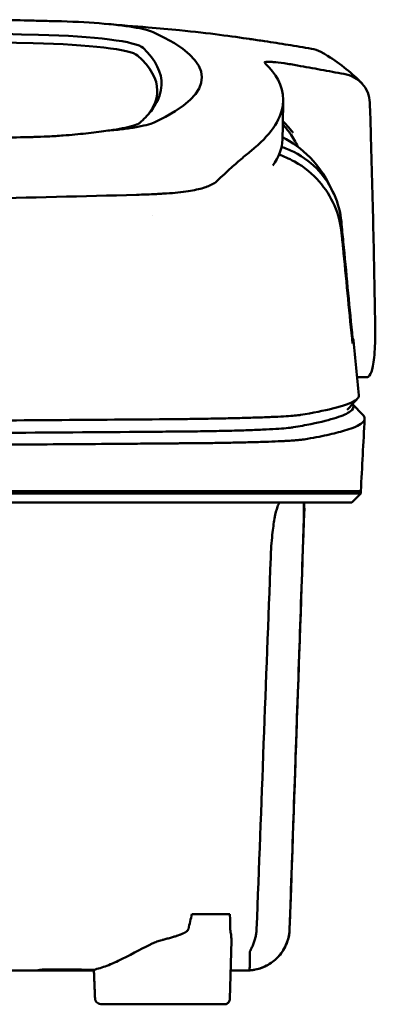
# Model space of a CAD drawing. Header units: millimetres. Extents: x 1382 to 5292, y 422 to 4300.
# Tile 21 of 32: x 2130 to 2161, y 4212 to 4300. Entities that reach past the tile are written whole.
import ezdxf

# ---------------------------------------------------------------- set-up
doc = ezdxf.new("R2010")
doc.units = ezdxf.units.MM
doc.header["$LTSCALE"] = 11.111111
doc.layers.add('Visible (ISO)', color=7, linetype='Continuous', lineweight=50)

msp = doc.modelspace()

# ---------------------------------------------------------------- linework, layer by layer
at = {"layer": 'Visible (ISO)'}
for p, q in [((2141.861, 4284.135), (2141.852, 4284.134)), ((2160.636, 4267.797), (2159.756, 4267.797)), ((2159.346, 4265.403), (2160.283, 4264.418)), ((2082.018, 4257.627), (2143.661, 4257.627)), ((2143.75, 4257.627), (2143.661, 4257.627)), ((2143.75, 4257.627), (2154.716, 4257.627)), ((2154.739, 4257.627), (2154.716, 4257.627)), ((2154.739, 4257.627), (2160.089, 4257.627)), ((2160.089, 4257.426), (2159.285, 4256.621)), ((2160.089, 4257.426), (2160.089, 4257.627)), ((2155.027, 4256.118), (2155.051, 4256.118)), ((2145.024, 4219.902), (2148.412, 4219.902)), ((2148.413, 4212.344), (2148.542, 4217.533)), ((2131.746, 4214.95), (2131.745, 4214.872)), ((2136.284, 4214.872), (2131.745, 4214.872)), ((2147.942, 4211.854), (2137.002, 4211.854))]:
    msp.add_line(p, q, dxfattribs=at)
for centre, major_axis, ratio, start_param, end_param in [((2027.401, 4245.604), (491.039, 0), 0.112496, 1.354332, 1.357413), ((2130.484, 4298.256), (11.395, 0.001), 0.116501, 0.614123, 1.36031), ((2081.952, 4273.93), (225.492, -0.002), 0.110939, 1.349997, 1.570873), ((2130.3, 4298.231), (11.62, 0.008), 0.117057, 0.249938, 0.614067), ((2004.99, 4294.553), (140.93, -0.029), 0.116446, 6.036732, 6.532603), ((2081.93, 4273.899), (227.223, 0), 0.106767, 1.353676, 1.570775), ((2128.302, 4296.343), (11.958, 0), 0.106769, 0.116759, 1.353619), ((2128.695, 4297.01), (12.06, 0.005), 0.112737, 0.11229, 1.349826), ((1894.423, 4294.357), (247.896, -0.399), 0.112494, 6.278818, 6.39844), ((1895.67, 4293.357), (246.265, 0), 0.106767, 0.000001, 0.119511), ((1824.946, 4247.31), (328.583, 44.868), 0.123507, 0.082944, 0.095023), ((499.331, 4253.606), (1662.18, -0.149), 0.85466, 0.02543, 0.027339), ((2130.182, 4290.874), (11.832, -0.02), 0.1161, 5.67706, 6.03839), ((1897.494, 4289.051), (255.609, 0), 0.112496, 6.200345, 6.281111), ((2147.157, 4285.322), (8, 0), 0.941628, 0.410478, 0.600203), ((2140.06, 4285.655), (7.019, -0.248), 0.209962, 5.741321, 5.773176), ((1899.519, 4271.027), (259.925, 0), 0.034069, 6.257756, 6.307803), ((2025.867, 4312.046), (131.694, -46.074), 0.097566, 6.101307, 6.105634), ((2139.676, 4263.775), (-15.81, -0.255), 0.013999, 4.418519, 4.469043), ((2142.334, 4263.093), (8.723, 0.051), 0.01813, 4.865307, 4.874761), ((2150.346, 4263.354), (4.065, 0.085), 0.066213, 5.851345, 5.864487), ((2142.586, 4263.205), (9.376, -0.134), 0.138927, 4.85562, 4.864897), ((2150.891, 4263.29), (4.539, -0.85), 0.14797, 5.883025, 5.89552), ((2211.885, 4256.873), (-100.955, -2891.748), 0.019629, 4.713161, 4.713335), ((1895.576, 4218.541), (258.164, 0.021), 0.00001, 6.282407, 6.282422), ((2131.646, 4214.872), (0.392, 0), 0.000189, 2.574212, 2.713359)]:
    msp.add_ellipse(centre, major_axis=major_axis, ratio=ratio, start_param=start_param, end_param=end_param, dxfattribs=at)
for points, knots in [([(2127.24, 4299.686), (2128.182, 4299.666), (2129.12, 4299.645), (2130.504, 4299.612), (2130.695, 4299.608), (2131.387, 4299.591)], [0, 0, 0, 0, 0.2875768, 0.2875768, 0.4241939, 0.4241939, 0.4241939, 0.4241939]), ([(2150.157, 4297.968), (2148.708, 4298.182), (2146.554, 4298.481), (2143.005, 4298.842), (2142.065, 4298.927), (2141.122, 4299.002)], [-1.440036, -1.440036, -1.440036, -1.440036, -0.642113, -0.642113, -0.360667, -0.360667, -0.360667, -0.360667]), ([(2150.189, 4297.963), (2150.409, 4297.931), (2150.628, 4297.899), (2151.068, 4297.836), (2151.287, 4297.805), (2151.503, 4297.775)], [-0.1345748, -0.1345748, -0.1345748, -0.1345748, -0.0679854, -0.0679854, -0.0000014, -0.0000014, -0.0000014, -0.0000014]), ([(2151.503, 4297.775), (2151.504, 4297.775), (2151.505, 4297.775), (2151.506, 4297.774), (2151.506, 4297.774), (2151.506, 4297.774)], [-0.0004547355, -0.0004547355, -0.0004547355, -0.0004547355, -0.000271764, -0.000271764, -0.0001436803, -0.0001436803, -0.0001436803, -0.0001436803]), ([(2151.507, 4297.774), (2152.204, 4297.667), (2152.9, 4297.556), (2154.294, 4297.328), (2154.991, 4297.211), (2155.688, 4297.092)], [-0.4238688, -0.4238688, -0.4238688, -0.4238688, -0.2121683, -0.2121683, -0.0000057, -0.0000057, -0.0000057, -0.0000057]), ([(2156.74, 4296.705), (2156.666, 4296.749), (2156.589, 4296.79), (2156.251, 4296.953), (2155.973, 4297.043), (2155.688, 4297.092)], [0.246521, 0.246521, 0.246521, 0.246521, 0.2758807, 0.2758807, 0.3733983, 0.3733983, 0.3733983, 0.3733983]), ([(2151.499, 4295.851), (2151.473, 4295.892), (2151.525, 4295.917), (2151.77, 4295.938), (2151.962, 4295.933), (2152.21, 4295.913)], [-0.2425146, -0.2425146, -0.2425146, -0.2425146, -0.1218064, -0.1218064, 0, 0, 0, 0]), ([(2151.522, 4295.826), (2151.517, 4295.83), (2151.513, 4295.835), (2151.505, 4295.843), (2151.502, 4295.847), (2151.499, 4295.851)], [-0.02379966, -0.02379966, -0.02379966, -0.02379966, -0.01189775, -0.01189775, 0, 0, 0, 0]), ([(2152.288, 4295.907), (2152.557, 4295.884), (2152.881, 4295.846), (2153.434, 4295.768), (2153.634, 4295.738), (2154.04, 4295.672), (2154.244, 4295.637), (2154.451, 4295.599)], [-0.2554395, -0.2554395, -0.2554395, -0.2554395, -0.1295137, -0.1295137, -0.0635227, -0.0635227, 0, 0, 0, 0]), ([(2150.303, 4287.99), (2151.981, 4289.345), (2152.927, 4290.699), (2153.343, 4293.413), (2152.697, 4294.537), (2151.941, 4295.386)], [-4.346663, -4.346663, -4.346663, -4.346663, -2.419846, -2.419846, -0.37687, -0.37687, -0.37687, -0.37687]), ([(2158.587, 4294.848), (2157.897, 4294.973), (2157.207, 4295.099), (2155.83, 4295.349), (2155.142, 4295.474), (2154.454, 4295.599)], [-0.4226271, -0.4226271, -0.4226271, -0.4226271, -0.2111495, -0.2111495, -0.0002764, -0.0002764, -0.0002764, -0.0002764]), ([(2158.586, 4294.847), (2158.902, 4294.79), (2159.204, 4294.683), (2159.755, 4294.386), (2160.001, 4294.196), (2160.42, 4293.741), (2160.586, 4293.474), (2160.819, 4292.903), (2160.884, 4292.597), (2160.893, 4292.289)], [0.0000001, 0.0000001, 0.0000001, 0.0000001, 0.0969079, 0.0969079, 0.1954042, 0.1954042, 0.2999147, 0.2999147, 0.4078288, 0.4078288, 0.4078288, 0.4078288]), ([(2142.316, 4293.836), (2142.291, 4293.211), (2142.078, 4292.585), (2141.437, 4291.585), (2141.127, 4291.208), (2140.655, 4290.739), (2140.556, 4290.645), (2140.328, 4290.437), (2140.191, 4290.322), (2138.986, 4290.009), (2138.254, 4289.882), (2137.351, 4289.771)], [-5.749402, -5.749402, -5.749402, -5.749402, -2.990939, -2.990939, -1.325537, -1.325537, -0.909235, -0.909235, -0.401118, -0.401118, -0.000028, -0.000028, -0.000028, -0.000028]), ([(2153.133, 4290.66), (2153.26, 4290.522), (2153.389, 4290.378), (2153.61, 4290.126), (2153.701, 4290.019), (2153.943, 4289.73), (2154.053, 4289.589), (2154.064, 4289.58)], [0.2220516, 0.2220516, 0.2220516, 0.2220516, 0.2910621, 0.2910621, 0.3393663, 0.3393663, 0.4191002, 0.4191002, 0.4191002, 0.4191002]), ([(2137.351, 4289.771), (2136.81, 4289.689), (2136.215, 4289.614), (2134.939, 4289.475), (2134.261, 4289.412), (2133.551, 4289.355)], [-0.4693062, -0.4693062, -0.4693062, -0.4693062, -0.2338119, -0.2338119, 0, 0, 0, 0]), ([(2139.904, 4290.075), (2139.555, 4290.017), (2139.166, 4289.962), (2138.312, 4289.86), (2137.847, 4289.813), (2137.351, 4289.771)], [0, 0, 0, 0, 0.1862934, 0.1862934, 0.373657, 0.373657, 0.373657, 0.373657]), ([(2130.946, 4289.222), (2130.878, 4289.22), (2130.81, 4289.219), (2129.846, 4289.195), (2128.948, 4289.173), (2128.049, 4289.151)], [-0.2961372, -0.2961372, -0.2961372, -0.2961372, -0.2753203, -0.2753203, 0, 0, 0, 0]), ([(2133.551, 4289.355), (2133.33, 4289.338), (2133.107, 4289.321), (2132.634, 4289.291), (2132.41, 4289.279), (2132.204, 4289.268)], [-0.50387247, -0.50387247, -0.50387247, -0.50387247, -0.45983504, -0.45983504, -0.4114315, -0.4114315, -0.4114315, -0.4114315]), ([(2160.977, 4289.578), (2161.062, 4286.735), (2161.136, 4283.892), (2161.266, 4278.206), (2161.321, 4275.363), (2161.367, 4272.52)], [0.000092, 0.000092, 0.000092, 0.000092, 0.998221, 0.998221, 1.99626, 1.99626, 1.99626, 1.99626]), ([(2150.303, 4287.99), (2150.163, 4287.877), (2150.018, 4287.758), (2149.718, 4287.508), (2149.564, 4287.378), (2149.404, 4287.243)], [0, 0, 0, 0, 0.2796752, 0.2796752, 0.5576135, 0.5576135, 0.5576135, 0.5576135]), ([(2158.351, 4281.643), (2158.269, 4282.497), (2158.05, 4283.332), (2157.364, 4284.882), (2156.901, 4285.59), (2155.772, 4286.826), (2155.037, 4287.426), (2153.732, 4288.079), (2153.357, 4288.225), (2153.02, 4288.332)], [0, 0, 0, 0, 0.2574331, 0.2574331, 0.513221, 0.513221, 0.7737087, 0.7737087, 0.8833633, 0.8833633, 0.8833633, 0.8833633]), ([(2149.404, 4287.243), (2149.086, 4286.973), (2148.741, 4286.664), (2148.232, 4286.203), (2148.078, 4286.062), (2147.923, 4285.919)], [0, 0, 0, 0, 0.5552811, 0.5552811, 0.7859676, 0.7859676, 0.7859676, 0.7859676]), ([(2158.373, 4280.657), (2158.29, 4281.499), (2158.073, 4282.329), (2157.393, 4283.892), (2156.931, 4284.617), (2155.807, 4285.902), (2155.075, 4286.533), (2153.667, 4287.314), (2153.192, 4287.506), (2152.793, 4287.641)], [-0.7071846, -0.7071846, -0.7071846, -0.7071846, -0.5257935, -0.5257935, -0.3432663, -0.3432663, -0.157236, -0.157236, -0.0552414, -0.0552414, -0.0552414, -0.0552414]), ([(2146.936, 4285.059), (2147.001, 4285.097), (2147.061, 4285.136), (2147.168, 4285.215), (2147.216, 4285.254), (2147.258, 4285.295)], [-0.1224987, -0.1224987, -0.1224987, -0.1224987, -0.0612768, -0.0612768, 0, 0, 0, 0]), ([(2142.767, 4284.187), (2143.473, 4284.232), (2144.126, 4284.3), (2145.227, 4284.471), (2145.681, 4284.569), (2146.047, 4284.683)], [-0.4625677, -0.4625677, -0.4625677, -0.4625677, -0.2330564, -0.2330564, -0.0223869, -0.0223869, -0.0223869, -0.0223869]), ([(2146.936, 4285.059), (2146.835, 4284.999), (2146.719, 4284.941), (2146.46, 4284.827), (2146.317, 4284.772), (2146.16, 4284.719)], [0, 0, 0, 0, 0.0956462, 0.0956462, 0.1913091, 0.1913091, 0.1913091, 0.1913091]), ([(2082.262, 4283.267), (2091.947, 4283.269), (2101.626, 4283.336), (2120.954, 4283.601), (2130.584, 4283.8), (2140.089, 4284.064)], [-5.838765, -5.838765, -5.838765, -5.838765, -2.931647, -2.931647, 0, 0, 0, 0]), ([(2141.852, 4284.134), (2141.565, 4284.119), (2141.277, 4284.106), (2140.688, 4284.082), (2140.389, 4284.072), (2140.089, 4284.064)], [0.0010258, 0.0010258, 0.0010258, 0.0010258, 0.0919929, 0.0919929, 0.1847322, 0.1847322, 0.1847322, 0.1847322]), ([(2141.861, 4284.135), (2142.014, 4284.143), (2142.166, 4284.151), (2142.468, 4284.169), (2142.618, 4284.178), (2142.767, 4284.187)], [-0.09692418, -0.09692418, -0.09692418, -0.09692418, -0.04843685, -0.04843685, 0, 0, 0, 0]), ([(2159.306, 4271.739), (2159.044, 4274.45), (2158.783, 4277.163), (2158.522, 4279.874), (2158.465, 4280.464), (2158.408, 4281.053), (2158.351, 4281.643)], [0.478961, 0.478961, 0.478961, 0.478961, 8.650914, 8.650914, 8.650914, 10.427613, 10.427613, 10.427613, 10.427613]), ([(2159.301, 4271.243), (2159.035, 4273.951), (2158.768, 4276.654), (2158.501, 4279.363), (2158.458, 4279.794), (2158.416, 4280.225), (2158.373, 4280.657)], [0.46186, 0.46186, 0.46186, 0.46186, 8.654063, 8.654063, 8.654063, 9.958979, 9.958979, 9.958979, 9.958979]), ([(2161.367, 4272.52), (2161.378, 4271.811), (2161.373, 4271.159), (2161.318, 4269.838), (2161.258, 4269.225), (2161.091, 4268.372), (2160.993, 4268.096), (2160.815, 4267.862), (2160.749, 4267.815), (2160.665, 4267.799), (2160.65, 4267.797), (2160.636, 4267.797)], [0.000001, 0.000001, 0.000001, 0.000001, 0.24889, 0.24889, 0.568691, 0.568691, 0.841683, 0.841683, 0.983465, 0.983465, 1.012053, 1.012053, 1.012053, 1.012053]), ([(2159.359, 4270.802), (2159.358, 4270.8), (2159.355, 4270.807), (2159.348, 4270.843), (2159.344, 4270.871), (2159.334, 4270.945), (2159.328, 4270.995), (2159.319, 4271.073), (2159.316, 4271.105), (2159.308, 4271.173), (2159.305, 4271.208), (2159.301, 4271.243)], [-0.06070109, -0.06070109, -0.06070109, -0.06070109, -0.04973489, -0.04973489, -0.03788451, -0.03788451, -0.02141751, -0.02141751, -0.01070474, -0.01070474, 0, 0, 0, 0]), ([(2159.365, 4271.245), (2159.363, 4271.247), (2159.361, 4271.259), (2159.354, 4271.303), (2159.35, 4271.334), (2159.339, 4271.421), (2159.333, 4271.475), (2159.324, 4271.556), (2159.32, 4271.592), (2159.313, 4271.665), (2159.309, 4271.702), (2159.306, 4271.739)], [0, 0, 0, 0, 0.01893043, 0.01893043, 0.03701692, 0.03701692, 0.05933152, 0.05933152, 0.07460682, 0.07460682, 0.08989797, 0.08989797, 0.08989797, 0.08989797]), ([(2159.911, 4266.188), (2159.925, 4266.032), (2159.817, 4265.877), (2159.586, 4265.722), (2159.22, 4265.478), (2158.546, 4265.234), (2157.57, 4264.993), (2156.801, 4264.803), (2155.841, 4264.614), (2154.697, 4264.426)], [51.780318, 51.780318, 51.780318, 51.780318, 65.647729, 65.647729, 65.647729, 87.530305, 87.530305, 87.530305, 104.770272, 104.770272, 104.770272, 104.770272]), ([(2154.062, 4263.323), (2154.632, 4263.42), (2155.157, 4263.517), (2155.637, 4263.615), (2156.557, 4263.802), (2157.313, 4263.991), (2157.898, 4264.18), (2158.484, 4264.369), (2158.902, 4264.559), (2159.151, 4264.749), (2159.399, 4264.939), (2159.479, 4265.129), (2159.389, 4265.319), (2159.377, 4265.346), (2159.361, 4265.372), (2159.342, 4265.399)], [0, 0, 0, 0, 0.00852217, 0.00852217, 0.00852217, 0.0248771, 0.0248771, 0.0248771, 0.04123203, 0.04123203, 0.04123203, 0.05758697, 0.05758697, 0.05758697, 0.05986236, 0.05986236, 0.05986236, 0.05986236]), ([(2154.576, 4264.407), (2154.437, 4264.389), (2154.249, 4264.37), (2154.019, 4264.351), (2153.789, 4264.333), (2153.511, 4264.315), (2153.194, 4264.297), (2152.878, 4264.279), (2152.515, 4264.262), (2152.118, 4264.245), (2151.721, 4264.228), (2151.281, 4264.212), (2150.81, 4264.197), (2150.34, 4264.181), (2149.83, 4264.167), (2149.296, 4264.153), (2148.761, 4264.139), (2148.192, 4264.126), (2147.604, 4264.114), (2147.015, 4264.102), (2146.397, 4264.091), (2145.766, 4264.082), (2145.272, 4264.074), (2144.765, 4264.067), (2144.252, 4264.061)], [0, 0, 0, 0, 1.921104, 1.921104, 1.921104, 3.842208, 3.842208, 3.842208, 5.763312, 5.763312, 5.763312, 7.684416, 7.684416, 7.684416, 9.60552, 9.60552, 9.60552, 11.526625, 11.526625, 11.526625, 13.447729, 13.447729, 13.447729, 14.949954, 14.949954, 14.949954, 14.949954]), ([(2155.046, 4262.249), (2155.796, 4262.377), (2156.469, 4262.506), (2157.66, 4262.766), (2158.179, 4262.896), (2158.911, 4263.115), (2159.169, 4263.202), (2159.688, 4263.407), (2159.922, 4263.525), (2160.318, 4263.799), (2160.431, 4263.956), (2160.428, 4264.214), (2160.38, 4264.316), (2160.283, 4264.418)], [-6.886177, -6.886177, -6.886177, -6.886177, -6.165652, -6.165652, -5.441648, -5.441648, -4.957438, -4.957438, -4.310444, -4.310444, -3.446201, -3.446201, -2.886006, -2.886006, -2.886006, -2.886006]), ([(2143.482, 4264.051), (2136.375, 4263.99), (2129.165, 4263.94), (2121.932, 4263.9), (2114.7, 4263.861), (2107.391, 4263.832), (2100.086, 4263.814), (2094.078, 4263.799), (2088.042, 4263.792), (2082.018, 4263.792)], [0, 0, 0, 0, 21.882576, 21.882576, 21.882576, 43.765152, 43.765152, 43.765152, 61.766885, 61.766885, 61.766885, 61.766885]), ([(2082.018, 4262.682), (2086.416, 4262.682), (2090.818, 4262.686), (2095.211, 4262.694), (2100.651, 4262.704), (2106.093, 4262.72), (2111.504, 4262.741), (2116.915, 4262.763), (2122.317, 4262.791), (2127.677, 4262.825), (2132.179, 4262.854), (2136.668, 4262.886), (2141.123, 4262.923), (2141.971, 4262.93), (2142.818, 4262.937), (2143.664, 4262.945)], [0, 0, 0, 0, 0.01320302, 0.01320302, 0.01320302, 0.02955506, 0.02955506, 0.02955506, 0.04590711, 0.04590711, 0.04590711, 0.05964326, 0.05964326, 0.05964326, 0.06225916, 0.06225916, 0.06225916, 0.06225916]), ([(2143.746, 4262.945), (2143.779, 4262.946), (2143.812, 4262.946), (2143.845, 4262.946), (2143.914, 4262.947), (2143.982, 4262.947), (2144.051, 4262.948), (2144.119, 4262.949), (2144.187, 4262.949), (2144.255, 4262.95), (2144.427, 4262.952), (2144.6, 4262.954), (2144.77, 4262.956), (2144.94, 4262.958), (2145.111, 4262.96), (2145.279, 4262.962), (2145.614, 4262.967), (2145.949, 4262.972), (2146.273, 4262.977), (2146.923, 4262.987), (2147.556, 4263), (2148.151, 4263.014), (2148.745, 4263.028), (2149.316, 4263.044), (2149.842, 4263.061), (2150.369, 4263.078), (2150.863, 4263.096), (2151.309, 4263.116), (2151.754, 4263.136), (2152.161, 4263.157), (2152.515, 4263.179), (2152.869, 4263.2), (2153.178, 4263.223), (2153.432, 4263.247), (2153.687, 4263.27), (2153.892, 4263.294), (2154.04, 4263.319)], [0, 0, 0, 0, 0.00010295, 0.00010295, 0.00010295, 0.00031548, 0.00031548, 0.00031548, 0.000528, 0.000528, 0.000528, 0.00106596, 0.00106596, 0.00106596, 0.00160392, 0.00160392, 0.00160392, 0.00267984, 0.00267984, 0.00267984, 0.00483168, 0.00483168, 0.00483168, 0.00698352, 0.00698352, 0.00698352, 0.00913536, 0.00913536, 0.00913536, 0.01128719, 0.01128719, 0.01128719, 0.01343903, 0.01343903, 0.01343903, 0.01559087, 0.01559087, 0.01559087, 0.01559087]), ([(2082.018, 4261.633), (2083.967, 4261.633), (2085.917, 4261.634), (2089.818, 4261.637), (2091.769, 4261.639), (2097.624, 4261.648), (2101.524, 4261.657), (2108.013, 4261.678), (2110.606, 4261.688), (2115.782, 4261.71), (2118.365, 4261.722), (2122.874, 4261.746), (2124.803, 4261.758), (2129.612, 4261.787), (2132.488, 4261.807), (2136.786, 4261.838), (2138.214, 4261.849), (2140.353, 4261.867), (2141.065, 4261.872), (2142.131, 4261.881), (2142.487, 4261.884), (2143.019, 4261.889), (2143.197, 4261.89), (2143.463, 4261.893), (2143.551, 4261.893), (2143.747, 4261.895), (2143.837, 4261.896), (2143.906, 4261.896)], [-4.030061, -4.030061, -4.030061, -4.030061, -3.653231, -3.653231, -3.275977, -3.275977, -2.520565, -2.520565, -2.016634, -2.016634, -1.51279, -1.51279, -1.135053, -1.135053, -0.568897, -0.568897, -0.286119, -0.286119, -0.144824, -0.144824, -0.074201, -0.074201, -0.038896, -0.038896, -0.021246, -0.021246, 0, 0, 0, 0]), ([(2143.992, 4261.897), (2144.168, 4261.898), (2144.344, 4261.899), (2144.694, 4261.902), (2144.869, 4261.903), (2145.16, 4261.906), (2145.277, 4261.907), (2145.549, 4261.91), (2145.703, 4261.911), (2146.064, 4261.915), (2146.269, 4261.917), (2146.745, 4261.923), (2147.015, 4261.927), (2147.638, 4261.936), (2147.988, 4261.942), (2148.791, 4261.957), (2149.235, 4261.966), (2149.907, 4261.982), (2150.146, 4261.988), (2150.645, 4262.002), (2150.903, 4262.009), (2151.4, 4262.025), (2151.639, 4262.033), (2152.268, 4262.056), (2152.637, 4262.071), (2153.099, 4262.094), (2153.22, 4262.1), (2153.538, 4262.117), (2153.725, 4262.128), (2154.026, 4262.148), (2154.146, 4262.157), (2154.424, 4262.179), (2154.571, 4262.192), (2154.825, 4262.218), (2154.933, 4262.232), (2155.022, 4262.245)], [-1.675078, -1.675078, -1.675078, -1.675078, -1.620697, -1.620697, -1.565777, -1.565777, -1.528877, -1.528877, -1.479343, -1.479343, -1.412749, -1.412749, -1.323055, -1.323055, -1.202102, -1.202102, -1.038984, -1.038984, -0.945175, -0.945175, -0.837697, -0.837697, -0.730315, -0.730315, -0.543129, -0.543129, -0.473441, -0.473441, -0.352446, -0.352446, -0.262698, -0.262698, -0.12999, -0.12999, 0, 0, 0, 0]), ([(2160.089, 4257.426), (2160.089, 4257.426), (2160.061, 4257.426), (2159.912, 4257.426), (2159.745, 4257.426), (2159.231, 4257.426), (2158.861, 4257.426), (2158.15, 4257.426), (2157.877, 4257.426), (2157.254, 4257.426), (2156.9, 4257.426), (2156.105, 4257.426), (2155.659, 4257.426), (2155.04, 4257.426), (2154.777, 4257.426), (2154.571, 4257.426), (2154.498, 4257.426), (2154.291, 4257.426), (2154.145, 4257.426), (2153.896, 4257.426), (2153.807, 4257.426), (2153.562, 4257.426), (2153.399, 4257.427), (2153.041, 4257.426), (2152.845, 4257.426), (2152.465, 4257.426), (2152.284, 4257.426), (2151.824, 4257.426), (2151.536, 4257.426), (2151.015, 4257.426), (2150.79, 4257.426), (2150.33, 4257.426), (2150.095, 4257.426), (2149.704, 4257.426), (2149.553, 4257.426), (2149.207, 4257.426), (2149.012, 4257.426), (2148.555, 4257.426), (2148.29, 4257.426), (2147.849, 4257.426), (2147.675, 4257.426), (2147.107, 4257.426), (2146.703, 4257.426), (2144.961, 4257.426), (2144.235, 4257.426), (2139.872, 4257.426), (2137.37, 4257.426), (2132.506, 4257.426), (2130.145, 4257.426), (2123.345, 4257.426), (2118.892, 4257.426), (2112.466, 4257.426), (2110.505, 4257.426), (2106.707, 4257.426), (2104.869, 4257.426), (2101.303, 4257.426), (2099.574, 4257.426), (2091.362, 4257.426), (2084.867, 4257.426), (2075.932, 4257.426), (2073.492, 4257.426), (2066.783, 4257.426), (2062.518, 4257.426), (2056.668, 4257.426), (2055.075, 4257.426), (2050.698, 4257.426), (2047.918, 4257.426), (2040.981, 4257.426), (2036.834, 4257.426), (2028.574, 4257.426), (2024.462, 4257.426), (2020.374, 4257.426)], [4.259276, 4.259276, 4.259276, 4.259276, 4.670353, 4.670353, 5.333093, 5.333093, 6.087544, 6.087544, 6.48643, 6.48643, 6.916955, 6.916955, 7.375465, 7.375465, 7.508459, 7.508459, 7.569769, 7.569769, 7.664913, 7.664913, 7.713725, 7.713725, 7.791614, 7.791614, 7.873119, 7.873119, 7.940289, 7.940289, 8.037054, 8.037054, 8.105988, 8.105988, 8.173685, 8.173685, 8.21539, 8.21539, 8.267249, 8.267249, 8.334795, 8.334795, 8.377608, 8.377608, 8.47358, 8.47358, 8.783476, 8.783476, 9.196774, 9.196774, 9.584439, 9.584439, 10.310287, 10.310287, 10.628298, 10.628298, 10.925673, 10.925673, 11.204895, 11.204895, 12.251527, 12.251527, 12.644845, 12.644845, 13.333545, 13.333545, 13.591652, 13.591652, 14.043256, 14.043256, 14.721038, 14.721038, 15.399535, 15.399535, 15.399535, 15.399535]), ([(2159.285, 4256.621), (2159.28, 4256.621), (2159.274, 4256.621), (2159.252, 4256.621), (2159.167, 4256.621), (2158.912, 4256.621), (2158.489, 4256.621), (2158.066, 4256.621), (2157.474, 4256.621), (2156.714, 4256.621), (2156.335, 4256.621), (2155.913, 4256.621), (2155.45, 4256.621), (2155.218, 4256.621), (2154.976, 4256.621), (2154.723, 4256.621), (2154.597, 4256.621), (2154.468, 4256.621), (2154.337, 4256.621), (2154.271, 4256.621), (2154.205, 4256.621), (2154.138, 4256.621), (2154.104, 4256.621), (2154.07, 4256.621), (2154.037, 4256.621), (2154.02, 4256.621), (2154.003, 4256.621), (2153.986, 4256.621), (2153.977, 4256.621), (2153.969, 4256.621), (2153.96, 4256.621), (2153.956, 4256.621), (2153.952, 4256.621), (2153.947, 4256.621), (2153.943, 4256.621), (2153.939, 4256.621), (2153.935, 4256.621), (2153.932, 4256.621), (2153.93, 4256.621), (2153.927, 4256.621), (2153.921, 4256.621), (2153.916, 4256.621), (2153.91, 4256.621), (2153.904, 4256.621), (2153.898, 4256.621), (2153.893, 4256.621), (2153.881, 4256.621), (2153.869, 4256.621), (2153.856, 4256.621), (2153.831, 4256.621), (2153.805, 4256.621), (2153.777, 4256.621), (2153.733, 4256.621), (2153.685, 4256.621), (2153.634, 4256.621), (2153.583, 4256.621), (2153.528, 4256.621), (2153.47, 4256.621), (2153.355, 4256.621), (2153.225, 4256.621), (2153.084, 4256.621), (2152.802, 4256.621), (2152.466, 4256.621), (2152.086, 4256.621), (2151.706, 4256.621), (2151.274, 4256.621), (2150.806, 4256.621), (2150.337, 4256.621), (2149.82, 4256.621), (2149.274, 4256.621), (2148.728, 4256.621), (2148.138, 4256.621), (2147.527, 4256.621), (2146.916, 4256.621), (2146.268, 4256.621), (2145.606, 4256.621), (2145.275, 4256.621), (2144.935, 4256.621), (2144.595, 4256.621), (2144.424, 4256.621), (2144.251, 4256.621), (2144.079, 4256.621), (2143.906, 4256.621), (2143.731, 4256.621), (2143.557, 4256.621), (2143.462, 4256.621), (2143.368, 4256.621), (2143.273, 4256.621), (2143.066, 4256.621), (2142.86, 4256.621), (2142.653, 4256.621), (2142.305, 4256.621), (2141.956, 4256.621), (2141.607, 4256.621), (2141.259, 4256.621), (2140.91, 4256.621), (2140.56, 4256.621), (2139.971, 4256.621), (2139.381, 4256.621), (2138.791, 4256.621), (2138.201, 4256.621), (2137.61, 4256.621), (2137.019, 4256.621), (2135.836, 4256.621), (2134.652, 4256.621), (2133.466, 4256.621), (2130.798, 4256.621), (2128.116, 4256.621), (2125.431, 4256.621), (2122.747, 4256.621), (2120.05, 4256.621), (2117.352, 4256.621), (2111.957, 4256.621), (2106.527, 4256.621), (2101.095, 4256.621), (2098.379, 4256.621), (2095.654, 4256.621), (2092.933, 4256.621), (2090.212, 4256.621), (2087.484, 4256.621), (2084.76, 4256.621), (2083.146, 4256.621), (2081.532, 4256.621), (2079.918, 4256.621), (2076.287, 4256.621), (2072.653, 4256.621), (2069.026, 4256.621), (2063.586, 4256.621), (2058.143, 4256.621), (2052.732, 4256.621), (2047.32, 4256.621), (2041.918, 4256.621), (2036.557, 4256.621), (2031.196, 4256.621), (2025.855, 4256.621), (2020.567, 4256.621)], [0.3330934, 0.3330934, 0.3330934, 0.3330934, 0.3372182, 0.3372182, 0.3372182, 0.3535986, 0.3535986, 0.3535986, 0.369979, 0.369979, 0.369979, 0.3781692, 0.3781692, 0.3781692, 0.3822643, 0.3822643, 0.3822643, 0.3843118, 0.3843118, 0.3843118, 0.3853356, 0.3853356, 0.3853356, 0.3858475, 0.3858475, 0.3858475, 0.3861034, 0.3861034, 0.3861034, 0.3862314, 0.3862314, 0.3862314, 0.3862954, 0.3862954, 0.3862954, 0.3863594, 0.3863594, 0.3863594, 0.3863968, 0.3863968, 0.3863968, 0.3864806, 0.3864806, 0.3864806, 0.3865644, 0.3865644, 0.3865644, 0.386732, 0.386732, 0.386732, 0.3870672, 0.3870672, 0.3870672, 0.3876065, 0.3876065, 0.3876065, 0.3881457, 0.3881457, 0.3881457, 0.3892243, 0.3892243, 0.3892243, 0.3913814, 0.3913814, 0.3913814, 0.3935385, 0.3935385, 0.3935385, 0.3956955, 0.3956955, 0.3956955, 0.3978526, 0.3978526, 0.3978526, 0.4000097, 0.4000097, 0.4000097, 0.4010883, 0.4010883, 0.4010883, 0.4016275, 0.4016275, 0.4016275, 0.4021668, 0.4021668, 0.4021668, 0.4024603, 0.4024603, 0.4024603, 0.4030994, 0.4030994, 0.4030994, 0.404178, 0.404178, 0.404178, 0.4052565, 0.4052565, 0.4052565, 0.4070765, 0.4070765, 0.4070765, 0.4088966, 0.4088966, 0.4088966, 0.4125367, 0.4125367, 0.4125367, 0.4207269, 0.4207269, 0.4207269, 0.4289171, 0.4289171, 0.4289171, 0.4452975, 0.4452975, 0.4452975, 0.4534877, 0.4534877, 0.4534877, 0.4616779, 0.4616779, 0.4616779, 0.4665313, 0.4665313, 0.4665313, 0.4774516, 0.4774516, 0.4774516, 0.493832, 0.493832, 0.493832, 0.5102124, 0.5102124, 0.5102124, 0.5265928, 0.5265928, 0.5265928, 0.5265928]), ([(2152.049, 4251.676), (2152.062, 4252.026), (2152.08, 4252.375), (2152.129, 4253.071), (2152.159, 4253.415), (2152.25, 4254.281), (2152.318, 4254.769), (2152.476, 4255.637), (2152.565, 4255.996), (2152.707, 4256.383), (2152.759, 4256.485), (2152.849, 4256.597), (2152.887, 4256.621), (2152.924, 4256.621)], [-0.7883901, -0.7883901, -0.7883901, -0.7883901, -0.6831553, -0.6831553, -0.5736049, -0.5736049, -0.3943504, -0.3943504, -0.1984717, -0.1984717, -0.0870001, -0.0870001, -0.000001, -0.000001, -0.000001, -0.000001]), ([(2154.982, 4256.621), (2154.985, 4256.621), (2154.988, 4256.616), (2154.995, 4256.592), (2154.997, 4256.573), (2155.006, 4256.485), (2155.01, 4256.381), (2155.013, 4255.993), (2155.009, 4255.632), (2154.989, 4254.766), (2154.976, 4254.282), (2154.949, 4253.42), (2154.938, 4253.074), (2154.915, 4252.376), (2154.903, 4252.027), (2154.89, 4251.676)], [-0.7832737, -0.7832737, -0.7832737, -0.7832737, -0.7415068, -0.7415068, -0.6969778, -0.6969778, -0.5858932, -0.5858932, -0.3917749, -0.3917749, -0.2149614, -0.2149614, -0.1053633, -0.1053633, -0.000001, -0.000001, -0.000001, -0.000001]), ([(2150.796, 4218.562), (2151.005, 4224.081), (2151.214, 4229.6), (2151.631, 4240.638), (2151.84, 4246.156), (2152.049, 4251.676)], [0.000009, 0.000009, 0.000009, 0.000009, 1.657189, 1.657189, 3.314368, 3.314368, 3.314368, 3.314368]), ([(2154.89, 4251.676), (2154.766, 4248.113), (2154.642, 4244.55), (2154.518, 4240.987), (2154.388, 4237.249), (2154.258, 4233.512), (2154.128, 4229.774), (2153.998, 4226.037), (2153.868, 4222.299), (2153.738, 4218.562)], [0, 0, 0, 0, 0.01069684, 0.01069684, 0.01069684, 0.02191762, 0.02191762, 0.02191762, 0.0331384, 0.0331384, 0.0331384, 0.0331384]), ([(2144.719, 4218.564), (2144.705, 4218.502), (2144.657, 4218.438), (2144.573, 4218.372), (2144.531, 4218.338), (2144.48, 4218.305), (2144.42, 4218.27), (2144.408, 4218.264), (2144.396, 4218.257), (2144.383, 4218.25), (2144.363, 4218.24), (2144.343, 4218.229), (2144.322, 4218.218), (2144.305, 4218.21), (2144.287, 4218.201), (2144.268, 4218.192), (2144.259, 4218.188), (2144.249, 4218.183), (2144.24, 4218.179), (2144.235, 4218.177), (2144.23, 4218.175), (2144.225, 4218.172), (2144.22, 4218.17), (2144.213, 4218.167), (2144.21, 4218.166), (2144.133, 4218.131), (2144.044, 4218.095), (2143.944, 4218.057), (2143.913, 4218.046), (2143.88, 4218.033), (2143.845, 4218.021), (2143.826, 4218.014), (2143.806, 4218.007), (2143.786, 4218), (2143.758, 4217.991), (2143.729, 4217.981), (2143.7, 4217.971), (2143.685, 4217.966), (2143.67, 4217.961), (2143.655, 4217.956), (2143.648, 4217.954), (2143.64, 4217.951), (2143.633, 4217.949), (2143.629, 4217.947), (2143.625, 4217.946), (2143.621, 4217.945), (2143.617, 4217.944), (2143.612, 4217.942), (2143.61, 4217.941), (2143.512, 4217.909), (2143.407, 4217.876), (2143.294, 4217.843), (2143.178, 4217.809), (2143.053, 4217.773), (2142.92, 4217.737), (2142.802, 4217.705), (2142.676, 4217.672), (2142.543, 4217.638), (2142.494, 4217.625), (2142.444, 4217.613), (2142.394, 4217.6), (2142.374, 4217.595), (2142.354, 4217.59), (2142.334, 4217.585)], [0, 0, 0, 0, 0.125, 0.125, 0.125, 0.1875, 0.1875, 0.1875, 0.1998288, 0.1998288, 0.1998288, 0.21875, 0.21875, 0.21875, 0.234375, 0.234375, 0.234375, 0.2421875, 0.2421875, 0.2421875, 0.2460937, 0.2460937, 0.2460937, 0.25, 0.25, 0.25, 0.375, 0.375, 0.375, 0.4147844, 0.4147844, 0.4147844, 0.4375, 0.4375, 0.4375, 0.46875, 0.46875, 0.46875, 0.484375, 0.484375, 0.484375, 0.4921875, 0.4921875, 0.4921875, 0.4960937, 0.4960937, 0.4960937, 0.5, 0.5, 0.5, 0.6458777, 0.6458777, 0.6458777, 0.796275, 0.796275, 0.796275, 0.9309052, 0.9309052, 0.9309052, 0.980657, 0.980657, 0.980657, 1, 1, 1, 1]), ([(2153.74, 4218.562), (2153.726, 4218.154), (2153.644, 4217.744), (2153.357, 4216.972), (2153.145, 4216.602), (2152.622, 4215.96), (2152.303, 4215.678), (2151.602, 4215.238), (2151.211, 4215.073), (2150.609, 4214.93), (2150.405, 4214.898), (2150.149, 4214.879), (2150.097, 4214.876), (2150.006, 4214.873), (2149.967, 4214.873), (2149.926, 4214.872), (2149.925, 4214.872), (2149.922, 4214.872), (2149.922, 4214.872), (2149.921, 4214.872), (2149.92, 4214.872), (2149.92, 4214.872), (2149.92, 4214.872), (2149.92, 4214.872), (2149.92, 4214.872), (2149.92, 4214.872)], [0, 0, 0, 0, 0.1224218, 0.1224218, 0.2469459, 0.2469459, 0.3711232, 0.3711232, 0.4952756, 0.4952756, 0.556692, 0.556692, 0.5723047, 0.5723047, 0.5840132, 0.5840132, 0.584562, 0.584562, 0.5847509, 0.5847509, 0.5848454, 0.5848454, 0.584869, 0.584869, 0.5848808, 0.5848808, 0.5848808, 0.5848808]), ([(2153.738, 4218.562), (2153.725, 4218.206), (2153.701, 4217.882), (2153.304, 4216.854), (2153.061, 4216.492), (2152.498, 4215.828), (2152.144, 4215.571), (2151.495, 4215.187), (2151.095, 4215.034), (2150.677, 4214.949)], [0.0000027, 0.0000027, 0.0000027, 0.0000027, 0.10692, 0.10692, 0.1946951, 0.1946951, 0.3250285, 0.3250285, 0.4961096, 0.4961096, 0.4961096, 0.4961096]), ([(2150.796, 4218.562), (2150.794, 4218.517), (2150.789, 4218.385), (2150.75, 4218.09), (2150.729, 4217.973), (2150.702, 4217.857)], [-0.08915392, -0.08915392, -0.08915392, -0.08915392, -0.03568655, -0.03568655, -0.000001, -0.000001, -0.000001, -0.000001]), ([(2148.531, 4217.906), (2148.528, 4217.947), (2148.524, 4217.989), (2148.514, 4218.074), (2148.508, 4218.117), (2148.488, 4218.26), (2148.47, 4218.355), (2148.458, 4218.431)], [0.000001, 0.000001, 0.000001, 0.000001, 0.0219224, 0.0219224, 0.04372691, 0.04372691, 0.09465012, 0.09465012, 0.09465012, 0.09465012]), ([(2150.188, 4216.528), (2150.188, 4216.535), (2150.191, 4216.546), (2150.201, 4216.572), (2150.206, 4216.583), (2150.221, 4216.616), (2150.232, 4216.64), (2150.266, 4216.708), (2150.29, 4216.756), (2150.355, 4216.887), (2150.401, 4216.983), (2150.544, 4217.315), (2150.636, 4217.568), (2150.702, 4217.857)], [-0.2117987, -0.2117987, -0.2117987, -0.2117987, -0.1955184, -0.1955184, -0.1846215, -0.1846215, -0.1669143, -0.1669143, -0.1369043, -0.1369043, -0.0889023, -0.0889023, -0.000001, -0.000001, -0.000001, -0.000001]), ([(2136.281, 4214.944), (2136.65, 4215.017), (2137.038, 4215.138), (2137.885, 4215.462), (2138.344, 4215.671), (2139.832, 4216.405), (2140.77, 4216.952), (2141.484, 4217.274)], [-0.43736, -0.43736, -0.43736, -0.43736, -0.3417448, -0.3417448, -0.235453, -0.235453, -0.000001, -0.000001, -0.000001, -0.000001]), ([(2141.484, 4217.274), (2141.613, 4217.333), (2141.762, 4217.396), (2142.045, 4217.502), (2142.189, 4217.55), (2142.334, 4217.585)], [-0.09143325, -0.09143325, -0.09143325, -0.09143325, -0.04551703, -0.04551703, 0, 0, 0, 0]), ([(2150.173, 4214.881), (2150.173, 4214.882), (2150.173, 4214.883), (2150.173, 4214.887), (2150.173, 4214.89), (2150.174, 4214.909), (2150.174, 4214.938), (2150.175, 4215.089), (2150.176, 4215.212), (2150.18, 4215.641), (2150.183, 4215.962), (2150.188, 4216.528)], [0.000001, 0.000001, 0.000001, 0.000001, 0.351998, 0.351998, 0.745219, 0.745219, 1.755431, 1.755431, 2.669013, 2.669013, 3.407397, 3.407397, 3.407397, 3.407397]), ([(2131.289, 4214.872), (2129.263, 4214.872), (2127.233, 4214.872), (2125.198, 4214.872), (2125.011, 4214.872), (2124.825, 4214.872), (2124.638, 4214.872), (2122.79, 4214.872), (2120.938, 4214.872), (2119.08, 4214.872), (2117.034, 4214.872), (2114.986, 4214.872), (2112.936, 4214.872), (2111.91, 4214.872), (2110.884, 4214.872), (2109.858, 4214.872), (2109.388, 4214.872), (2108.918, 4214.872), (2108.449, 4214.872), (2107.892, 4214.872), (2107.334, 4214.872), (2106.776, 4214.872), (2104.621, 4214.872), (2102.462, 4214.872), (2100.306, 4214.872), (2097.59, 4214.872), (2094.865, 4214.872), (2092.143, 4214.872), (2090.934, 4214.872), (2089.724, 4214.872), (2088.513, 4214.872), (2087.908, 4214.872), (2087.303, 4214.872), (2086.698, 4214.872), (2086.093, 4214.872), (2085.487, 4214.872), (2084.882, 4214.872), (2084.523, 4214.872), (2084.165, 4214.872), (2083.806, 4214.872), (2083.448, 4214.872), (2083.089, 4214.872), (2082.73, 4214.872), (2082.493, 4214.872), (2082.255, 4214.872), (2082.018, 4214.872)], [0, 0, 0, 0, 0.125, 0.125, 0.125, 0.1364517, 0.1364517, 0.1364517, 0.25, 0.25, 0.25, 0.375, 0.375, 0.375, 0.4375, 0.4375, 0.4375, 0.4660904, 0.4660904, 0.4660904, 0.5, 0.5, 0.5, 0.6308834, 0.6308834, 0.6308834, 0.7957727, 0.7957727, 0.7957727, 0.8690401, 0.8690401, 0.8690401, 0.9056613, 0.9056613, 0.9056613, 0.942271, 0.942271, 0.942271, 0.9639594, 0.9639594, 0.9639594, 0.9856424, 0.9856424, 0.9856424, 1, 1, 1, 1]), ([(2131.868, 4214.952), (2131.852, 4214.952), (2131.785, 4214.953), (2131.624, 4214.942), (2131.569, 4214.936), (2131.476, 4214.925), (2131.422, 4214.917), (2131.345, 4214.902), (2131.305, 4214.894), (2131.261, 4214.882), (2131.252, 4214.878), (2131.256, 4214.873), (2131.268, 4214.872), (2131.289, 4214.872)], [0.00000515, 0.00000515, 0.00000515, 0.00000515, 0.0050062, 0.0050062, 0.00908358, 0.00908358, 0.0150606, 0.0150606, 0.0189712, 0.0189712, 0.02166593, 0.02166593, 0.02436083, 0.02436083, 0.02436083, 0.02436083]), ([(2131.315, 4214.872), (2131.443, 4214.872), (2131.544, 4214.872), (2131.689, 4214.872), (2131.732, 4214.872), (2131.745, 4214.872)], [0.000002, 0.000002, 0.000002, 0.000002, 0.0803067, 0.0803067, 0.1606391, 0.1606391, 0.1606391, 0.1606391]), ([(2131.868, 4214.952), (2132.602, 4214.95), (2133.34, 4214.948), (2134.809, 4214.945), (2135.547, 4214.944), (2136.281, 4214.944)], [0.0000053, 0.0000053, 0.0000053, 0.0000053, 0.2257441, 0.2257441, 0.4515147, 0.4515147, 0.4515147, 0.4515147]), ([(2149.92, 4214.872), (2149.92, 4214.872), (2149.92, 4214.872), (2149.92, 4214.872), (2149.919, 4214.872), (2149.852, 4214.872), (2149.718, 4214.872), (2149.657, 4214.872), (2149.583, 4214.872), (2149.496, 4214.872), (2149.389, 4214.872), (2149.261, 4214.872), (2149.114, 4214.872), (2148.932, 4214.872), (2148.719, 4214.872), (2148.476, 4214.872)], [0.4998731, 0.4998731, 0.4998731, 0.4998731, 0.5, 0.5, 0.5, 0.625, 0.625, 0.625, 0.6813252, 0.6813252, 0.6813252, 0.75, 0.75, 0.75, 0.8347083, 0.8347083, 0.8347083, 0.8347083]), ([(2150.173, 4214.881), (2150.173, 4214.881), (2150.173, 4214.881), (2150.174, 4214.881), (2150.174, 4214.881), (2150.174, 4214.881), (2150.174, 4214.881), (2150.176, 4214.881), (2150.179, 4214.882), (2150.194, 4214.883), (2150.216, 4214.884), (2150.269, 4214.889), (2150.294, 4214.891), (2150.362, 4214.898), (2150.409, 4214.904), (2150.494, 4214.916), (2150.531, 4214.922), (2150.604, 4214.935), (2150.641, 4214.942), (2150.677, 4214.949)], [0.00000086, 0.00000086, 0.00000086, 0.00000086, 0.00087991, 0.00087991, 0.00188199, 0.00188199, 0.00384805, 0.00384805, 0.00956724, 0.00956724, 0.02772656, 0.02772656, 0.03977327, 0.03977327, 0.05676848, 0.05676848, 0.06845989, 0.06845989, 0.07958056, 0.07958056, 0.07958056, 0.07958056]), ([(2137.002, 4211.854), (2136.932, 4211.854), (2136.861, 4211.864), (2136.723, 4211.904), (2136.656, 4211.935), (2136.541, 4212.018), (2136.492, 4212.068), (2136.434, 4212.161), (2136.417, 4212.198), (2136.394, 4212.271), (2136.388, 4212.307), (2136.387, 4212.344)], [-0.0878045, -0.0878045, -0.0878045, -0.0878045, -0.06621311, -0.06621311, -0.04411788, -0.04411788, -0.02304772, -0.02304772, -0.01101055, -0.01101055, 0, 0, 0, 0]), ([(2147.942, 4211.854), (2147.985, 4211.854), (2148.032, 4211.861), (2148.124, 4211.891), (2148.169, 4211.914), (2148.25, 4211.974), (2148.287, 4212.011), (2148.347, 4212.096), (2148.371, 4212.144), (2148.403, 4212.242), (2148.411, 4212.291), (2148.413, 4212.34), (2148.413, 4212.342), (2148.413, 4212.344)], [0, 0, 0, 0, 0.2, 0.2, 0.3976358, 0.3976358, 0.5917055, 0.5917055, 0.7917055, 0.7917055, 0.9917055, 0.9917055, 1, 1, 1, 1])]:
    msp.add_open_spline(points, degree=3, knots=knots, dxfattribs=at)
for points in [[(2137.344, 4299.317), (2138.653, 4299.202), (2139.903, 4299.098), (2141.122, 4299.002)], [(2150.157, 4297.968), (2150.168, 4297.967), (2150.179, 4297.965), (2150.189, 4297.963)], [(2156.74, 4296.705), (2156.869, 4296.629), (2156.997, 4296.55), (2157.124, 4296.469)], [(2152.21, 4295.913), (2152.235, 4295.912), (2152.262, 4295.909), (2152.288, 4295.907)], [(2157.124, 4296.469), (2158.323, 4295.705), (2159.352, 4294.894), (2160.198, 4293.982)], [(2141.935, 4293.357), (2141.935, 4292.661), (2141.677, 4291.965), (2141.159, 4291.272)], [(2153.169, 4292.482), (2153.146, 4291.319), (2153.124, 4290.155), (2153.102, 4288.992)], [(2153.127, 4290.326), (2153.347, 4290.099), (2153.56, 4289.848), (2153.758, 4289.577)], [(2132.204, 4289.268), (2131.713, 4289.244), (2131.323, 4289.231), (2130.946, 4289.222)], [(2153.106, 4289.194), (2154.797, 4288.316), (2156.45, 4286.918), (2157.695, 4284.135)], [(2147.923, 4285.919), (2147.697, 4285.713), (2147.473, 4285.502), (2147.258, 4285.295)], [(2141.537, 4282.212), (2141.537, 4282.212), (2141.537, 4282.212), (2141.537, 4282.212)], [(2159.253, 4271.738), (2159.27, 4271.739), (2159.288, 4271.739), (2159.306, 4271.739)], [(2159.442, 4271.056), (2159.598, 4269.433), (2159.755, 4267.811), (2159.911, 4266.188)], [(2159.783, 4265.884), (2159.478, 4265.548), (2159.173, 4265.213), (2158.869, 4264.878)], [(2160.429, 4264.093), (2160.316, 4261.938), (2160.202, 4259.783), (2160.089, 4257.627)], [(2155.051, 4256.118), (2154.614, 4243.6), (2154.177, 4231.081), (2153.74, 4218.562)], [(2144.719, 4218.564), (2144.82, 4219.024), (2144.921, 4219.47), (2145.024, 4219.902)], [(2148.412, 4219.902), (2148.427, 4219.473), (2148.438, 4219.027), (2148.446, 4218.564)], [(2148.458, 4218.431), (2148.451, 4218.476), (2148.447, 4218.52), (2148.446, 4218.564)], [(2148.531, 4217.906), (2148.542, 4217.78), (2148.545, 4217.656), (2148.542, 4217.533)], [(2149.92, 4214.872), (2149.915, 4214.872), (2149.915, 4214.872), (2149.907, 4214.872)]]:
    msp.add_open_spline(points, degree=3, dxfattribs=at)
msp.add_rational_spline([(2136.281, 4214.944), (2136.334, 4213.633), (2136.387, 4212.344)], [1.00059769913, 1.00042998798, 1.00023531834], degree=2, dxfattribs=at)

doc.saveas('drawing.dxf')
